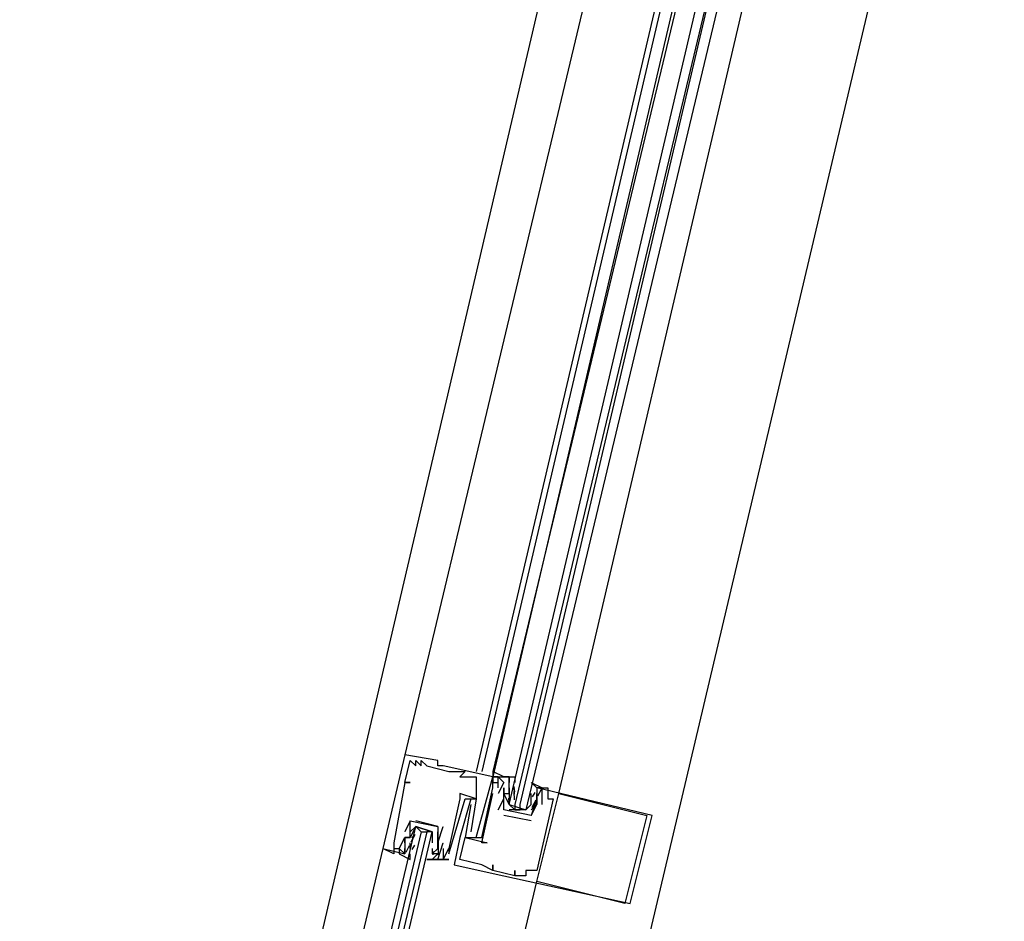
# Model space of a CAD drawing. Header units: feet. Extents: x -79 to 198, y -22 to 181.
# Tile 150 of 256: x 113.87 to 116.25, y 64.13 to 66.32. Entities that reach past the tile are written whole.
import ezdxf

# ---------------------------------------------------------------- set-up
doc = ezdxf.new("R2010")
doc.units = ezdxf.units.FT
doc.layers.add('A-LINEA', color=7, linetype='CONTINUOUS')

msp = doc.modelspace()

# ---------------------------------------------------------------- linework, layer by layer
at = {"layer": 'A-LINEA'}
for p, q in [((113.8667, 60.9778), (115.4933, 67.9244)), ((114.6133, 60.8044), (116.2533, 67.7378)), ((115.5067, 67.4978), (114.8, 64.5378)), ((115.6667, 67.4578), (114.9733, 64.4978)), ((115.68, 67.4578), (114.9867, 64.4978)), ((115.7067, 67.4444), (115.0133, 64.4844)), ((115.72, 67.4444), (115.0133, 64.4978)), ((115.1733, 64.4444), (115.8667, 67.4044)), ((114.8, 64.5378), (114.8, 64.5378)), ((114.8133, 64.5244), (114.8133, 64.5244)), ((114.8267, 64.5244), (114.8267, 64.5244)), ((114.8267, 64.5111), (114.8267, 64.5111)), ((114.84, 64.5244), (114.84, 64.5244)), ((114.84, 64.5111), (114.84, 64.5111)), ((114.8533, 64.5111), (114.8533, 64.5111)), ((114.88, 64.5244), (114.88, 64.5244)), ((114.88, 64.5111), (114.88, 64.5111)), ((114.8933, 64.5111), (114.8933, 64.5111)), ((114.9067, 64.4978), (114.9067, 64.4978)), ((114.92, 64.4978), (114.92, 64.4978)), ((114.9333, 64.4978), (114.9333, 64.4978)), ((114.9467, 64.4978), (114.9467, 64.4978)), ((115.0133, 64.4978), (115.0133, 64.4844)), ((115.0133, 64.4978), (115.0133, 64.4844)), ((115.0133, 64.4978), (115.0133, 64.4844)), ((114.8, 64.4711), (114.8, 64.4711)), ((114.8, 64.4711), (114.8, 64.4711)), ((114.8133, 64.4711), (114.8133, 64.4711)), ((114.9333, 64.4844), (114.9333, 64.4844)), ((114.9733, 64.4844), (114.9733, 64.4844)), ((115.0133, 64.4844), (115.0133, 64.4844)), ((115.0133, 64.4844), (115.0133, 64.4844)), ((115.0133, 64.4844), (115.0133, 64.4844)), ((115.0133, 64.4711), (115.0133, 64.4711)), ((115.0133, 64.4711), (115.0133, 64.4711)), ((115.0267, 64.4844), (115.0267, 64.4844)), ((115.0267, 64.4844), (115.0267, 64.4844)), ((115.0267, 64.4711), (115.0267, 64.4711)), ((115.0267, 64.4711), (115.0267, 64.4711)), ((115.04, 64.4711), (115.04, 64.4711)), ((115.0533, 64.4844), (115.0533, 64.4844)), ((115.0533, 64.4711), (115.0533, 64.4711)), ((114.9333, 64.4444), (114.9333, 64.4444)), ((115.0133, 64.4578), (115.0133, 64.4578)), ((115.0133, 64.4578), (115.0133, 64.4578)), ((115.0133, 64.4444), (115.0133, 64.4444)), ((115.0267, 64.4578), (115.0267, 64.4578)), ((115.0267, 64.4444), (115.0267, 64.4444)), ((115.04, 64.4578), (115.04, 64.4578)), ((115.04, 64.4444), (115.04, 64.4444)), ((115.04, 64.4444), (115.04, 64.4444)), ((115.04, 64.4444), (115.04, 64.4444)), ((115.0533, 64.4578), (115.0533, 64.4578)), ((115.0533, 64.4578), (115.0533, 64.4444)), ((115.0533, 64.4444), (115.0533, 64.4444)), ((115.0658, 64.4289), (115.0652, 64.4493)), ((115.0665, 64.448), (115.0655, 64.4599)), ((115.0659, 64.4427), (115.0656, 64.461)), ((115.0667, 64.4578), (115.0667, 64.4578)), ((115.1067, 64.4578), (115.1067, 64.4578)), ((115.1067, 64.4311), (115.1067, 64.4444)), ((115.1067, 64.4444), (115.1067, 64.4444)), ((115.1151, 64.4467), (115.1089, 64.4365)), ((115.12, 64.4578), (115.12, 64.4578)), ((115.12, 64.4444), (115.12, 64.4444)), ((115.1303, 64.4537), (115.1218, 64.4374)), ((115.1333, 64.4578), (115.1333, 64.4578)), ((115.1467, 64.4578), (115.1467, 64.4578)), ((115.1733, 64.4444), (115.1733, 64.4444)), ((114.9333, 64.4311), (114.9333, 64.4311)), ((114.9467, 64.4311), (114.9467, 64.4311)), ((114.96, 64.4311), (114.96, 64.4311)), ((114.96, 64.4178), (114.96, 64.4178)), ((114.9733, 64.4311), (114.9733, 64.4311)), ((114.9733, 64.4311), (114.9733, 64.4311)), ((115.0267, 64.4044), (115.04, 64.4311)), ((115.04, 64.4311), (115.04, 64.4311)), ((115.0532, 64.4213), (115.0522, 64.4332)), ((115.0533, 64.4311), (115.0533, 64.4311)), ((115.1067, 64.4178), (115.1067, 64.4178)), ((115.118, 64.4283), (115.1084, 64.4103)), ((115.1151, 64.42), (115.1089, 64.4098)), ((115.12, 64.4311), (115.12, 64.4311)), ((115.12, 64.4311), (115.12, 64.4311)), ((115.12, 64.4311), (115.12, 64.4311)), ((115.12, 64.4178), (115.12, 64.4178)), ((115.12, 64.4178), (115.12, 64.4178)), ((115.1333, 64.4178), (115.1333, 64.4178)), ((115.1467, 64.4311), (115.1467, 64.4311)), ((115.16, 64.4311), (115.16, 64.4311)), ((115.0267, 64.4044), (115.0267, 64.4044)), ((115.04, 64.4044), (115.04, 64.4044)), ((115.04, 64.4044), (115.04, 64.4044)), ((115.1067, 64.3778), (115.04, 64.3911)), ((115.04, 64.3911), (115.04, 64.3911)), ((115.0933, 64.4044), (115.0533, 64.4044)), ((115.0667, 64.4044), (115.08, 64.4044)), ((115.1067, 64.3911), (115.1067, 64.3911)), ((115.1067, 64.3911), (115.1067, 64.3911)), ((115.3867, 64.3911), (115.3867, 64.3911)), ((115.4, 64.3911), (115.4, 64.3911)), ((114.8133, 64.3778), (114.8133, 64.3778)), ((114.8133, 64.3778), (114.8133, 64.3778)), ((114.8267, 64.3778), (114.8267, 64.3778)), ((115.1067, 64.3778), (115.1067, 64.3778)), ((114.8, 64.3511), (114.8, 64.3511)), ((114.8153, 64.3273), (114.825, 64.3452)), ((114.8182, 64.3356), (114.8244, 64.3457)), ((114.8267, 64.3511), (114.8267, 64.3511)), ((114.84, 64.3511), (114.8533, 64.3511)), ((114.88, 64.3644), (114.88, 64.3644)), ((114.88, 64.3644), (114.88, 64.3644)), ((114.8933, 64.3644), (114.8933, 64.3644)), ((114.96, 64.3511), (114.96, 64.3511)), ((114.7733, 64.3244), (114.7733, 64.3244)), ((114.8, 64.3378), (114.8, 64.3378)), ((114.8, 64.3378), (114.8, 64.3378)), ((114.8, 64.3378), (114.8, 64.3378)), ((114.8, 64.3244), (114.8, 64.3244)), ((114.8, 64.3244), (114.8, 64.3244)), ((114.8133, 64.3378), (114.8133, 64.3378)), ((114.8133, 64.3244), (114.8133, 64.3244)), ((114.8133, 64.3111), (114.8133, 64.3244)), ((114.8182, 64.3089), (114.8244, 64.3191)), ((114.8667, 64.3378), (114.8667, 64.3378)), ((114.88, 64.3244), (114.88, 64.3244)), ((114.88, 64.3244), (114.88, 64.3244)), ((114.8801, 64.3342), (114.8812, 64.3223)), ((114.8809, 64.3267), (114.8814, 64.3063)), ((114.8933, 64.3244), (114.8933, 64.3244)), ((114.9333, 64.3378), (114.9333, 64.3378)), ((114.9467, 64.3378), (114.9467, 64.3378)), ((114.9467, 64.3378), (114.9467, 64.3378)), ((114.96, 64.3378), (114.96, 64.3378)), ((114.9733, 64.3378), (114.9733, 64.3378)), ((114.9867, 64.3378), (114.9867, 64.3378)), ((114.9867, 64.3244), (114.9867, 64.3244)), ((115, 64.3244), (115, 64.3244)), ((114.7467, 64.3111), (114.7467, 64.3111)), ((114.7733, 64.3111), (114.7733, 64.3111)), ((114.7867, 64.3111), (114.7867, 64.3111)), ((114.8, 64.3111), (114.8, 64.3111)), ((114.8, 64.2978), (114.8, 64.2978)), ((114.8031, 64.3019), (114.8115, 64.3181)), ((114.8133, 64.3111), (114.8133, 64.3111)), ((114.8133, 64.3111), (114.8133, 64.3111)), ((114.8533, 64.2978), (114.8533, 64.2978)), ((114.8667, 64.3111), (114.8667, 64.2978)), ((114.8667, 64.3111), (114.8667, 64.3111)), ((114.8667, 64.2978), (114.8667, 64.2978)), ((114.8668, 64.3076), (114.8678, 64.2957)), ((114.88, 64.3111), (114.88, 64.3111)), ((114.8808, 64.3129), (114.8811, 64.2946)), ((114.8933, 64.3111), (114.8933, 64.3111)), ((114.8933, 64.2978), (114.8933, 64.2978)), ((114.9067, 64.3111), (114.9067, 64.3111)), ((114.9067, 64.3111), (114.9067, 64.3111)), ((114.9067, 64.2978), (114.9067, 64.2978)), ((114.8667, 64.2844), (114.8667, 64.2844)), ((114.88, 64.2844), (114.88, 64.2844)), ((114.8933, 64.2844), (114.8933, 64.2844)), ((114.8933, 64.2844), (114.8933, 64.2844)), ((114.9067, 64.2844), (114.9067, 64.2844)), ((114.9333, 64.2844), (114.9333, 64.2844)), ((114.92, 64.2711), (114.92, 64.2711)), ((114.9867, 64.2711), (114.9867, 64.2711)), ((115.0133, 64.2711), (115.0133, 64.2711)), ((115.0133, 64.2578), (115.0133, 64.2578)), ((115.0133, 64.2578), (115.0133, 64.2578)), ((115.0667, 64.2578), (115.0667, 64.2578)), ((115.0933, 64.2578), (115.0933, 64.2578)), ((115.12, 64.2578), (115.12, 64.2578)), ((115.04, 64.2444), (115.04, 64.2444)), ((115.0667, 64.2444), (115.0667, 64.2444)), ((115.0667, 64.2444), (115.0667, 64.2444)), ((115.08, 64.2444), (115.08, 64.2444)), ((115.0933, 64.2444), (115.0933, 64.2444)), ((115.12, 64.2311), (115.12, 64.2311)), ((115.3333, 64.1778), (115.3333, 64.1778)), ((115.3467, 64.1778), (115.3467, 64.1778))]:
    msp.add_line(p, q, dxfattribs=at)
for points in [[(115.8133, 67.4178), (115.0933, 64.4044), (115.08, 64.4044), (115.08, 64.4178), (115.7867, 67.4311), (115.0667, 64.4178), (115.0667, 64.4044), (115.0533, 64.4178), (115.76, 67.4311)], [(114.8, 64.5378), (114.7467, 64.3111), (114.8, 64.2978), (114.8, 64.3111)], [(114.9733, 64.3378), (115.0133, 64.4844), (114.8933, 64.5111), (114.88, 64.5111), (114.88, 64.5244), (114.8, 64.5378)], [(114.8, 64.4711), (114.8133, 64.5244), (114.8267, 64.5111), (114.8267, 64.5244), (114.84, 64.5111), (114.84, 64.5244), (114.8533, 64.5111), (114.9067, 64.4978), (114.92, 64.4978), (114.9333, 64.4978), (114.9467, 64.4978), (114.9333, 64.4844), (114.9733, 64.4844), (114.9733, 64.4311), (114.9333, 64.4444), (114.9333, 64.4311), (114.9067, 64.3111), (114.9067, 64.3111)], [(115.0267, 64.4844), (115.04, 64.4844), (115.0133, 64.4978)], [(115.0267, 64.4844), (115.04, 64.4844), (115.0133, 64.4978)], [(115.0267, 64.4844), (115.04, 64.4844), (115.0133, 64.4978)], [(114.8, 64.4711), (114.8133, 64.4711), (114.8, 64.4711), (114.7733, 64.3244), (114.7733, 64.3111), (114.7867, 64.3111), (114.8, 64.3378), (114.8, 64.3378)], [(114.96, 64.4178), (114.9467, 64.3378), (114.9867, 64.3378), (115.0133, 64.4578), (115.0133, 64.4711), (115.0267, 64.4711), (115.0267, 64.4844), (115.0133, 64.4844), (115.0133, 64.4711), (115.0133, 64.4844), (115.0533, 64.4844), (115.0533, 64.4711), (115.0533, 64.4711)], [(115.0267, 64.4578), (115.0267, 64.4711), (115.0267, 64.4844), (115.04, 64.4711), (115.0267, 64.4444)], [(115.0533, 64.4178), (115.04, 64.4444), (115.0533, 64.4444), (115.0533, 64.4711), (115.0533, 64.4844), (115.04, 64.4844), (115.0667, 64.4844), (115.0667, 64.4711)], [(115.12, 64.4578), (115.1067, 64.4711), (115.1333, 64.4578), (115.12, 64.4578), (115.12, 64.4444), (115.12, 64.4311), (115.12, 64.4178), (115.1067, 64.4044)], [(114.96, 64.4311), (114.9333, 64.3378), (114.92, 64.2711), (115.04, 64.2444), (115.3467, 64.1778), (115.4, 64.3911), (115.12, 64.4578)], [(115.1333, 64.4178), (115.1333, 64.4578), (115.1467, 64.4578), (115.1467, 64.4311), (115.16, 64.4311), (115.12, 64.2578), (115.0933, 64.2578), (115.0933, 64.2444), (115.08, 64.2444), (115.0667, 64.2444), (115.0667, 64.2578), (115.0667, 64.2444), (115.0133, 64.2578), (115.0133, 64.2711), (115.0133, 64.2578), (114.9867, 64.2711), (114.9333, 64.2844), (114.9467, 64.3378), (115, 64.3244), (114.9867, 64.3244), (115.0133, 64.4444)], [(115.12, 64.4311), (115.1067, 64.3911), (115.04, 64.4044), (115.04, 64.4444), (115.04, 64.4578), (115.04, 64.4444), (115.0533, 64.4444), (115.0533, 64.4578)], [(115.0533, 64.4444), (115.0533, 64.4311), (115.0533, 64.4178), (115.0933, 64.4044), (115.1067, 64.4178), (115.1067, 64.4311)], [(115.3867, 64.3911), (115.3333, 64.1778), (115.12, 64.2311), (115.1733, 64.4444), (115.3867, 64.3911)], [(115.12, 64.4311), (115.12, 64.4178), (115.12, 64.4311), (115.12, 64.4444), (115.12, 64.4444)], [(114.8667, 64.2844), (114.9067, 64.2844), (114.8933, 64.2844), (114.9067, 64.3111), (114.9067, 64.2978), (114.9467, 64.4311), (114.9733, 64.4311), (114.96, 64.3511)], [(115.1067, 64.3911), (115.1067, 64.3911), (115.12, 64.4178), (115.12, 64.4178)], [(114.8133, 64.3778), (114.8133, 64.3778), (114.8, 64.3511)], [(114.8, 64.3244), (114.8, 64.3378), (114.8, 64.3244), (114.8, 64.3378), (114.8133, 64.3378), (114.8133, 64.3778), (114.88, 64.3644), (114.88, 64.3244), (114.88, 64.3111)], [(114.88, 64.3644), (114.88, 64.3644), (114.8267, 64.3778)], [(114.44, 62.7244), (114.8267, 64.3644), (114.84, 64.3511), (114.4533, 62.7244)], [(114.48, 62.7111), (114.8667, 64.3511), (114.8533, 64.3511), (114.4667, 62.7244)], [(114.8667, 64.3511), (114.8267, 64.3644), (114.8133, 64.3378), (114.8, 64.3378), (114.8, 64.3111), (114.8, 64.2978), (114.7867, 64.3111), (114.7867, 64.2978), (114.8133, 64.2844), (114.8133, 64.2978)], [(114.8133, 64.3378), (114.8133, 64.3511), (114.8267, 64.3644), (114.8667, 64.3511), (114.8667, 64.3378), (114.8667, 64.3244)], [(114.8667, 64.2844), (114.8533, 64.2844), (114.88, 64.2844), (114.8667, 64.2844), (114.88, 64.2978), (114.8667, 64.2978), (114.88, 64.3111), (114.88, 64.3244), (114.88, 64.3511)], [(114.88, 64.3244), (114.88, 64.3244), (114.8933, 64.3644)], [(114.8933, 64.3111), (114.8933, 64.2978), (114.8933, 64.2844), (114.88, 64.2844), (114.8933, 64.3244)], [(114.7733, 64.3111), (114.7733, 64.2978), (114.7467, 64.3111), (114.3733, 62.7378)], [(114.7733, 64.3111), (114.7733, 64.2978), (114.7467, 64.3111)], [(114.7733, 64.3111), (114.7733, 64.2978), (114.7467, 64.3111)], [(114.3333, 60.8711), (114.7467, 62.6578), (115.12, 64.2311)]]:
    msp.add_lwpolyline(points, dxfattribs=at)

doc.saveas('drawing.dxf')
